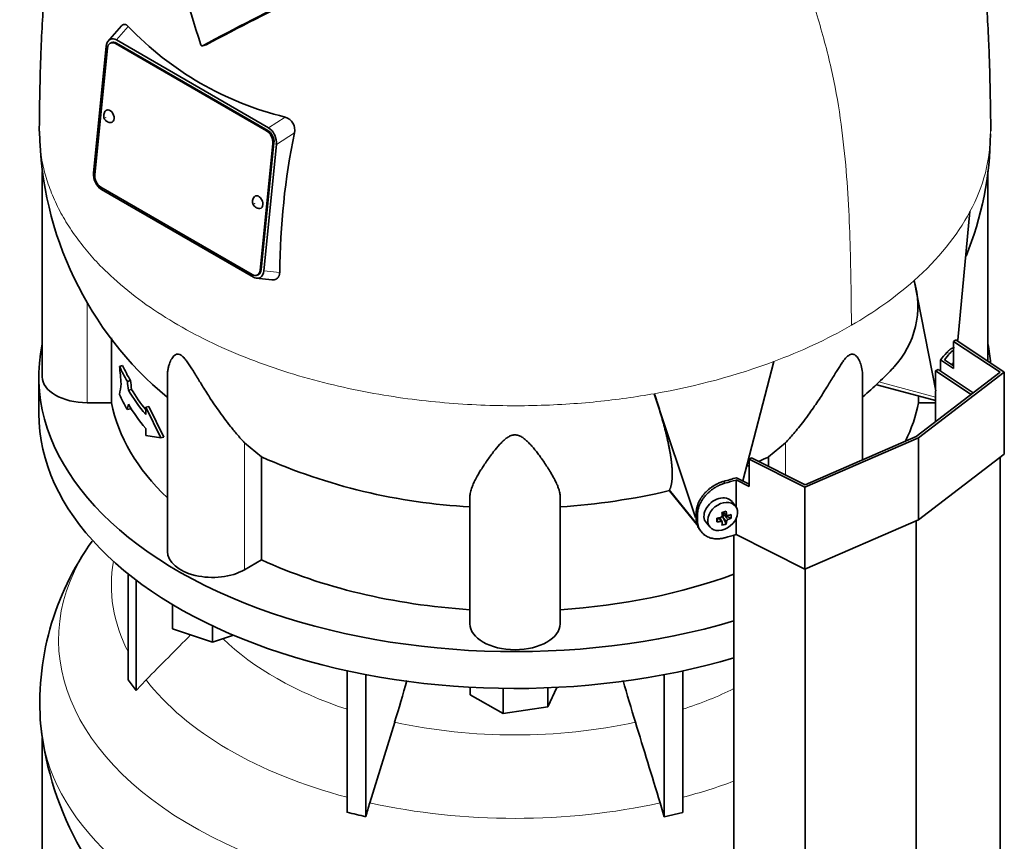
# Model space of a CAD drawing. Header units: millimetres. Extents: x 424 to 1298, y -2735 to 1993.
# Tile 10 of 24: x 1001 to 1295, y -1279 to -1033. Entities that reach past the tile are written whole.
import ezdxf

# ---------------------------------------------------------------- set-up
doc = ezdxf.new("R2010")
doc.units = ezdxf.units.MM
for name, color, linetype in [('M5X8_UNI7687', 7, 'Continuous'), ('MID_344-7', 7, 'Continuous'), ('VSI344-454_TERMI', 7, 'Continuous'), ('VSI344-454_TESTA', 7, 'Continuous'), ('VSI344_DIFFUSORE', 7, 'Continuous')]:
    doc.layers.add(name, color=color, linetype=linetype)

# ---------------------------------------------------------------- blocks, each defined once
blk = doc.blocks.new('SE4')
at = {"layer": 'M5X8_UNI7687', "color": 7, "linetype": 'Continuous', "lineweight": 35}
for p, q in [((1215.07, -1178.61), (1214.07, -1177.26)), ((1211.26, -1180.33), (1212.43, -1181.33)), ((1211.34, -1180.39), (1211.34, -1181.27)), ((1213.71, -1182.14), (1211.76, -1181.38)), ((1206.3, -1183.54), (1207.4, -1184.8)), ((1209.47, -1183.28), (1209.83, -1182.1)), ((1211, -1183.27), (1210.3, -1182.02)), ((1212.22, -1183.88), (1211.31, -1181.91))]:
    blk.add_line(p, q, dxfattribs=at)
at = {"layer": 'M5X8_UNI7687', "color": 4, "linetype": 'Continuous', "lineweight": 9}
for p, q in [((1211.39, -1180.29), (1212.32, -1181.09)), ((1211.76, -1181.38), (1212.77, -1182.53)), ((1210.58, -1183.12), (1209.99, -1182.07)), ((1212.32, -1183.06), (1211.31, -1181.91))]:
    blk.add_line(p, q, dxfattribs=at)
at = {"layer": 'M5X8_UNI7687', "color": 7, "linetype": 'Continuous', "lineweight": 35}
for centre, radius, start, end in [((1210.48, -1181.42), 0.55, 280.2783, 358.6867), ((1213.02, -1183.2), 0.71, 110.1734, 168.7917)]:
    blk.add_arc(centre, radius, start, end, dxfattribs=at)
for centre, major_axis, ratio, start_param, end_param in [((1280.01, -1139.96), (1.3, 4.83), 0.345066, 0.56182, 0.777666), ((1210.11, -1180.31), (3.89, 3.14), 0.739997, 0, 3.172175), ((1210.11, -1180.31), (3.89, 3.14), 0.739997, 6.252603, 6.283185), ((1208.43, -1180.73), (8.97, 2.29), 0.035701, -1.293098, -1.143406), ((1207.64, -1177.04), (2.06, -9.79), 0.279258, 1.046834, 1.161394), ((1211.57, -1181.57), (0.391, 0.312), 0.744948, 1.56038, 2.087178), ((1211.77, -1181.79), (-0.449, 0.845), 0.482969, 0.934611, 1.452812), ((1211.77, -1181.79), (-0.837, 0.408), 0.40333, 4.914112, 5.432313), ((1207.36, -1177.11), (3.16, -9.49), 0.408248, 1.007206, 1.121766), ((1207.5, -1177.2), (9.99, 0.43), 0.510658, -1.036687, -0.922127), ((1205.65, -1178.97), (6.65, -6.44), 0.71261, 0.529363, 0.679055), ((1207.5, -1177.2), (9.99, 0.43), 0.510658, -1.393505, -1.278945), ((1211.2, -1177.48), (-1.01, -9.2), 0.152739, -1.021742, -0.87205), ((1207.5, -1176.95), (9.99, -0.48), 0.639648, -1.340934, -1.226375), ((1207.64, -1177.04), (2.06, -9.79), 0.279258, 0.690017, 0.804576), ((1208.43, -1175.72), (7.61, -5.28), 0.901051, 5.557555, 5.707247), ((1207.36, -1177.11), (3.16, -9.49), 0.408248, 0.650389, 0.764948), ((1207.5, -1176.95), (9.99, -0.48), 0.639648, -0.984117, -0.869557)]:
    blk.add_ellipse(centre, major_axis=major_axis, ratio=ratio, start_param=start_param, end_param=end_param, dxfattribs=at)
blk.add_ellipse((1211.17, -1181.62), major_axis=(-3.84, -3.1), ratio=0.739997, dxfattribs=at)
for points in [[(1212.32, -1181.09), (1212.32, -1181.11), (1212.32, -1181.13), (1212.33, -1181.17), (1212.35, -1181.21), (1212.36, -1181.24), (1212.38, -1181.28), (1212.41, -1181.3), (1212.43, -1181.33), (1212.46, -1181.35), (1212.5, -1181.37), (1212.53, -1181.39), (1212.57, -1181.39), (1212.61, -1181.4), (1212.65, -1181.4), (1212.69, -1181.4), (1212.73, -1181.39), (1212.76, -1181.38), (1212.77, -1181.38)], [(1211.03, -1183.41), (1211.03, -1183.4), (1211.03, -1183.37), (1211.03, -1183.34), (1211.02, -1183.3), (1211.01, -1183.27), (1210.99, -1183.25), (1210.97, -1183.22), (1210.94, -1183.19), (1210.91, -1183.17), (1210.88, -1183.15), (1210.84, -1183.14), (1210.8, -1183.13), (1210.76, -1183.12), (1210.72, -1183.11), (1210.68, -1183.11), (1210.63, -1183.12), (1210.6, -1183.12), (1210.58, -1183.12)]]:
    blk.add_open_spline(points, degree=3, dxfattribs=at)
at = {"layer": 'MID_344-7', "color": 7, "linetype": 'Continuous', "lineweight": 35}
for p, q in [((1274.91, -1138.01), (1275.67, -1137.63)), ((1274.91, -1138.01), (1274.91, -1143.52)), ((1285.56, -1145.08), (1274.91, -1138.01)), ((1275.67, -1137.63), (1286.18, -1144.61)), ((1274.91, -1143.98), (1274.91, -1153.25)), ((1294.17, -2389.36), (1294.17, -1163.94)), ((1269.11, -2408.56), (1269.11, -1182.91)), ((1214.56, -1187.23), (1214.56, -2412.95)), ((1235.85, -2423.03), (1235.85, -1197.38))]:
    blk.add_line(p, q, dxfattribs=at)
at = {"layer": 'VSI344-454_TERMI', "color": 7, "linetype": 'Continuous', "lineweight": 35}
for p, q in [((1280.22, -1129.22), (1280.93, -1128.81)), ((1294.17, -1138.49), (1280.22, -1129.22)), ((1280.22, -1129.22), (1280.22, -1137.39)), ((1280.93, -1128.81), (1295.46, -1138.46)), ((1276.32, -1134.8), (1280.22, -1137.39)), ((1276.32, -1138.07), (1276.32, -1134.8)), ((1277.52, -1134.72), (1280.22, -1136.51)), ((1269.11, -1157.69), (1294.17, -1138.49)), ((1295.46, -1138.46), (1269.82, -1158.1)), ((1295.46, -1138.46), (1295.46, -1162.96)), ((1235.85, -1172.16), (1269.11, -1157.69)), ((1269.82, -1158.1), (1235.81, -1172.9)), ((1269.82, -1158.1), (1269.82, -1182.6)), ((1295.46, -1162.96), (1269.82, -1182.6)), ((1219.09, -1164.52), (1219.8, -1164.11)), ((1235.81, -1172.9), (1219.09, -1164.52)), ((1219.09, -1164.52), (1219.09, -1172.68)), ((1219.8, -1164.11), (1235.85, -1172.16)), ((1215.17, -1178.76), (1215.17, -1170.71)), ((1215.17, -1170.71), (1219.09, -1172.68)), ((1215.32, -1170.02), (1219.09, -1171.92)), ((1235.81, -1172.9), (1235.81, -1197.4)), ((1203.26, -1182.23), (1203.26, -1180.59)), ((1203.64, -1182.76), (1203.64, -1181.13)), ((1215.17, -1187.04), (1215.17, -1182.33)), ((1269.82, -1182.6), (1235.81, -1197.4)), ((1204.07, -1185.21), (1204.62, -1185.99)), ((1235.81, -1197.4), (1215.17, -1187.04))]:
    blk.add_line(p, q, dxfattribs=at)
at = {"layer": 'VSI344-454_TERMI', "color": 4, "linetype": 'Continuous', "lineweight": 9}
for p, q in [((1279.17, -1132.81), (1278.25, -1132.59)), ((1211.49, -1171.13), (1211.86, -1171.67)), ((1203.26, -1180.59), (1203.64, -1181.13)), ((1203.64, -1182.76), (1203.26, -1182.23))]:
    blk.add_line(p, q, dxfattribs=at)
at = {"layer": 'VSI344-454_TERMI', "color": 7, "linetype": 'Continuous', "lineweight": 35}
for centre, major_axis, start_param, end_param in [((1149.04, -1096.54), (143.5, 0), -0.480069, -0.450192), ((1149.04, -1096.54), (144.5, 0), -0.475352, -0.449757), ((1149.04, -1096.54), (143.5, 0), -1.120604, -1.090727), ((1149.04, -1096.54), (144.5, 0), -1.121039, -1.095444), ((1149.04, -1112.87), (144.5, 0), -1.121039, -1.095444)]:
    blk.add_ellipse(centre, major_axis=major_axis, ratio=0.57735, start_param=start_param, end_param=end_param, dxfattribs=at)
for points, knots in [([(1278.25, -1132.59), (1278.29, -1132.54), (1278.37, -1132.44), (1278.5, -1132.29), (1278.63, -1132.16), (1278.75, -1132.04), (1278.88, -1131.92), (1279, -1131.81), (1279.12, -1131.71), (1279.24, -1131.62), (1279.36, -1131.54), (1279.48, -1131.46), (1279.6, -1131.4), (1279.78, -1131.31), (1280.04, -1131.22), (1280.31, -1131.19), (1280.47, -1131.21), (1280.53, -1131.23)], [0, 0, 0, 0, 0.0210181, 0.0419347, 0.0627717, 0.0835515, 0.1042965, 0.1250293, 0.1457726, 0.1665489, 0.1873807, 0.2082903, 0.2292998, 0.2504308, 0.312491, 0.3747066, 0.4161494, 0.4161494, 0.4161494, 0.4161494]), ([(1280.24, -1131.79), (1280.22, -1131.8), (1280.12, -1131.88), (1279.93, -1132.02), (1279.68, -1132.25), (1279.43, -1132.51), (1279.26, -1132.71), (1279.17, -1132.81)], [0.8203443, 0.8203443, 0.8203443, 0.8203443, 0.8334714, 0.8749845, 0.9164568, 0.9580689, 1, 1, 1, 1]), ([(1203.26, -1180.59), (1203.26, -1180.51), (1203.26, -1180.35), (1203.28, -1180.11), (1203.3, -1179.86), (1203.33, -1179.62), (1203.37, -1179.37), (1203.42, -1179.12), (1203.47, -1178.88), (1203.54, -1178.63), (1203.62, -1178.38), (1203.7, -1178.13), (1203.79, -1177.88), (1203.96, -1177.47), (1204.23, -1176.89), (1204.65, -1176.17), (1205.14, -1175.48), (1205.68, -1174.8), (1206.29, -1174.17), (1206.94, -1173.57), (1207.63, -1173.02), (1208.28, -1172.58), (1208.87, -1172.23), (1209.38, -1171.95), (1209.9, -1171.7), (1210.42, -1171.48), (1210.95, -1171.29), (1211.31, -1171.18), (1211.49, -1171.13)], [0, 0, 0, 0, 0.020997, 0.041893, 0.062713, 0.083477, 0.104209, 0.124931, 0.145666, 0.166436, 0.187265, 0.208173, 0.229184, 0.250319, 0.312379, 0.374611, 0.437429, 0.499972, 0.562502, 0.625327, 0.687534, 0.749602, 0.791735, 0.833469, 0.874983, 0.916456, 0.958068, 1, 1, 1, 1]), ([(1211.86, -1171.67), (1211.78, -1171.69), (1211.6, -1171.74), (1211.33, -1171.83), (1211.07, -1171.92), (1210.8, -1172.02), (1210.54, -1172.13), (1210.28, -1172.24), (1210.02, -1172.36), (1209.76, -1172.49), (1209.5, -1172.63), (1209.25, -1172.77), (1208.99, -1172.92), (1208.58, -1173.17), (1208.01, -1173.56), (1207.32, -1174.11), (1206.67, -1174.7), (1206.06, -1175.34), (1205.51, -1176.01), (1205.03, -1176.71), (1204.61, -1177.43), (1204.3, -1178.08), (1204.07, -1178.66), (1203.91, -1179.16), (1203.79, -1179.66), (1203.7, -1180.15), (1203.65, -1180.64), (1203.64, -1180.97), (1203.64, -1181.13)], [0, 0, 0, 0, 0.021018, 0.041934, 0.062771, 0.08355, 0.104295, 0.125028, 0.145771, 0.166547, 0.187379, 0.208288, 0.229298, 0.250429, 0.312489, 0.374705, 0.437522, 0.500061, 0.562591, 0.625422, 0.687637, 0.749714, 0.79185, 0.833578, 0.875077, 0.916526, 0.958107, 1, 1, 1, 1]), ([(1204.24, -1185.45), (1204.11, -1185.27), (1203.92, -1184.96), (1203.7, -1184.49), (1203.54, -1184.06), (1203.41, -1183.63), (1203.33, -1183.17), (1203.27, -1182.71), (1203.26, -1182.39), (1203.26, -1182.23)], [0.6886177, 0.6886177, 0.6886177, 0.6886177, 0.7497141, 0.7918499, 0.8335781, 0.8750765, 0.9165257, 0.958107, 1, 1, 1, 1]), ([(1203.64, -1182.76), (1203.64, -1182.84), (1203.64, -1183), (1203.65, -1183.24), (1203.68, -1183.48), (1203.71, -1183.71), (1203.75, -1183.93), (1203.8, -1184.16), (1203.85, -1184.38), (1203.92, -1184.6), (1203.99, -1184.81), (1204.08, -1185.02), (1204.17, -1185.23), (1204.34, -1185.56), (1204.61, -1186), (1205.03, -1186.52), (1205.51, -1186.98), (1206.06, -1187.38), (1206.67, -1187.72), (1207.32, -1187.98), (1208.01, -1188.18), (1208.66, -1188.28), (1209.24, -1188.33), (1209.76, -1188.33), (1210.28, -1188.3), (1210.8, -1188.23), (1211.33, -1188.14), (1211.69, -1188.04), (1211.86, -1188)], [0, 0, 0, 0, 0.020996, 0.041893, 0.062713, 0.083477, 0.104209, 0.124931, 0.145666, 0.166436, 0.187264, 0.208173, 0.229184, 0.250319, 0.312379, 0.374611, 0.437429, 0.499972, 0.562503, 0.625328, 0.687536, 0.749604, 0.791737, 0.833471, 0.874985, 0.916457, 0.958069, 1, 1, 1, 1])]:
    blk.add_open_spline(points, degree=3, knots=knots, dxfattribs=at)
at = {"layer": 'VSI344-454_TESTA', "color": 7, "linetype": 'Continuous', "lineweight": 35}
for p, q in [((1031.27, -1034.78), (1027.09, -1039.54)), ((1027.86, -1038.84), (1027.65, -1038.97)), ((1028.34, -1039.79), (1027.99, -1039.94)), ((1029.76, -1039.02), (1075.27, -1065.3)), ((1075.05, -1066.09), (1029.8, -1039.96)), ((1026.71, -1040.9), (1022.92, -1078.75)), ((1027.07, -1041.47), (1023.27, -1079.32)), ((1074.7, -1066.24), (1029.45, -1040.11)), ((1055.56, -1040.77), (1056.58, -1040.49)), ((1077.15, -1067.54), (1076.99, -1067.21)), ((1072.77, -1107.9), (1076.56, -1070.05)), ((1073.12, -1107.74), (1076.91, -1069.89)), ((1077.62, -1070.3), (1073.83, -1108.14)), ((1290.54, -1135.2), (1290.54, -1078.34)), ((1007.54, -1078.38), (1007.54, -1139.81)), ((1023.39, -1081.5), (1023.56, -1081.86)), ((1025.14, -1083.12), (1070.39, -1109.25)), ((1025.28, -1083.75), (1070.78, -1110.02)), ((1281.51, -1128.87), (1285.16, -1090.37)), ((1071.6, -1110.35), (1076.26, -1110.81)), ((1071.85, -1109.42), (1072.2, -1109.27)), ((1072.67, -1110.21), (1072.89, -1110.08)), ((1275.01, -1144.02), (1268.47, -1111.03)), ((1028.3, -1128.21), (1028.3, -1147.61)), ((1031.63, -1136.49), (1030.7, -1136.71)), ((1217.23, -1170.98), (1226.52, -1135.25)), ((1045.03, -1139.51), (1045.03, -1192.07)), ((1253.05, -1164.68), (1253.05, -1139.51)), ((1033.98, -1140.97), (1033.05, -1141.19)), ((1257.3, -1142.22), (1274.91, -1146.96)), ((1034.28, -1143.59), (1033.36, -1143.81)), ((1203.02, -1181.98), (1190.73, -1144.89)), ((1269.79, -1145.58), (1269.79, -1147.61)), ((1028.3, -1147.61), (1021.04, -1147.61)), ((1039.45, -1148.74), (1038.53, -1148.96)), ((1043.07, -1158.14), (1038.53, -1148.96)), ((1038.53, -1148.96), (1038.53, -1151.07)), ((1044, -1157.92), (1039.45, -1148.74)), ((1274.91, -1147.61), (1269.79, -1147.61)), ((1033.98, -1149.4), (1033.05, -1149.63)), ((1038.53, -1155.28), (1038.53, -1157.39)), ((1043.07, -1158.14), (1038.53, -1157.39)), ((1044, -1157.92), (1043.07, -1158.14)), ((1073.21, -1163.83), (1068.08, -1159.55)), ((1230.01, -1159.55), (1224.88, -1163.83)), ((1073.21, -1163.83), (1073.21, -1194.62)), ((1224.88, -1163.83), (1224.88, -1166.66)), ((1195.26, -1173.9), (1195.29, -1173.66)), ((1195.3, -1173.97), (1203.8, -1184.49)), ((1135.54, -1213.71), (1135.54, -1175.68)), ((1162.54, -1213.71), (1162.54, -1175.68)), ((1073.21, -1194.62), (1068.08, -1197.58))]:
    blk.add_line(p, q, dxfattribs=at)
at = {"layer": 'VSI344-454_TESTA', "color": 4, "linetype": 'Continuous', "lineweight": 9}
for p, q in [((1029.76, -1039.02), (1033.3, -1035)), ((1029.8, -1039.96), (1029.45, -1040.11)), ((1080.26, -1062.11), (1075.27, -1065.3)), ((1074.7, -1066.24), (1075.05, -1066.09)), ((1083.04, -1066.85), (1077.62, -1070.3)), ((1076.91, -1069.89), (1076.56, -1070.05)), ((1072.77, -1107.9), (1073.12, -1107.74)), ((1073.83, -1108.14), (1078.62, -1108.62)), ((1021.04, -1147.61), (1021.04, -1117.57)), ((1257.92, -1141.34), (1274.91, -1145.91)), ((1068.08, -1197.58), (1068.08, -1159.55)), ((1230.01, -1169.23), (1230.01, -1159.55)), ((1195.29, -1173.66), (1203.72, -1184.09))]:
    blk.add_line(p, q, dxfattribs=at)
at = {"layer": 'VSI344-454_TESTA', "color": 7, "linetype": 'Continuous', "lineweight": 35}
for centre, radius, start, end in [((1301.9, -956.72), 260.67, 190.1859, 198.7419), ((1472.07, -1818.02), 881.58, 115.94686, 118.11883), ((1471.13, -1818.06), 881.42, 115.96048, 118.13059), ((1103.22, -968.11), 96.76, 223.7278, 256.2722), ((1029.28, -1040.95), 2.57, 129.2377, 178.9426), ((1028.65, -1040.58), 1.91, 54.594, 114.6447), ((1027.91, -1061.96), 1.76, 238.5094, 278.1477), ((1079.18, -1065.93), 3.97, 346.6505, 74.144), ((1112.02, -1064.83), 105.24, 180.8372, 230.3813), ((1072.95, -1069.11), 4.46, 25.2294, 58.8129), ((1072.2, -1069.81), 5.44, 354.8248, 24.6127), ((1296.31, -1110.52), 217.7, 168.4284, 179.5003), ((1192.62, -1066.51), 98.68, 337.8165, 359.6231), ((1028.34, -1079.24), 5.44, 174.8247, 204.6001), ((1027.58, -1079.93), 4.46, 205.5704, 238.8434), ((1072.46, -1087.68), 1.76, 238.5094, 278.1477), ((1071.89, -1108.46), 1.91, 234.6438, 294.0123), ((1071.27, -1108.09), 2.57, 309.2262, 358.9419), ((1242.79, -1118.68), 26.79, 316.8978, 16.5885), ((2036.15, -1043.37), 1009.78, 185.30367, 185.60415), ((1180.12, -1059.68), 112.88, 310.2745, 316.7658), ((1421.86, -1205.77), 395.83, 170.7261, 171.1896), ((2045.43, -1024.3), 1019.11, 186.58617, 186.73463), ((2038.08, -1025.22), 1010.75, 186.57578, 186.72546), ((1445.51, -1228.03), 419.85, 169.0161, 169.2377), ((1145.05, -1001.21), 177.78, 246.1657, 266.9354), ((1162.14, -1026.84), 150.68, 291.9447, 292.238), ((1162.14, -1026.84), 150.68, 293.3577, 294.6055), ((1150.18, -982.15), 196.98, 273.5975, 283.2277)]:
    blk.add_arc(centre, radius, start, end, dxfattribs=at)
at = {"layer": 'VSI344-454_TESTA', "color": 4, "linetype": 'Continuous', "lineweight": 9}
for centre, radius, start, end in [((1241.64, -1066.3), 49.73, 331.0575, 359.9556), ((1193.18, -1025.3), 114.1, 299.6955, 311.2892), ((1172.33, -989.11), 155.86, 290.3453, 299.7641)]:
    blk.add_arc(centre, radius, start, end, dxfattribs=at)
at = {"layer": 'VSI344-454_TESTA', "color": 7, "linetype": 'Continuous', "lineweight": 35}
for centre, major_axis, ratio, start_param, end_param in [((1029.19, -1042.7), (1.2, -2.75), 0.643408, 2.425216, 3.996013), ((1029.54, -1042.54), (1.2, -2.75), 0.643408, 2.425216, 3.141593), ((1027.65, -1061.82), (-0.8, 1.83), 0.643408, 0, 0.21978), ((1027.65, -1061.82), (-0.8, 1.83), 0.643408, 2.920391, 6.283185), ((1074.44, -1068.82), (1.2, -2.75), 0.643408, 0.85442, 2.425216), ((1074.79, -1068.67), (-1.2, 2.75), 0.643408, 3.996013, 5.566809), ((1025.4, -1080.54), (-1.2, 2.75), 0.643408, 0.85442, 2.425216), ((1072.19, -1087.54), (-0.8, 1.83), 0.643408, 0, 0.21978), ((1072.19, -1087.54), (-0.8, 1.83), 0.643408, 2.920391, 6.283185), ((1071, -1106.52), (-1.2, 2.75), 0.643408, 3.141593, 3.996013), ((1070.65, -1106.67), (-1.2, 2.75), 0.643408, 2.425216, 3.996013), ((1149.04, -1118.45), (-122.5, 0), 0.57735, 0.261186, 0.327396), ((1149.04, -1118.45), (-121.5, 0), 0.57735, 0.260097, 0.326857), ((1021.04, -1139.81), (13.5, 0), 0.57735, 3.141593, 4.712389), ((1149.04, -1126.88), (-122.5, 0), 0.57735, 0.261186, 0.327396), ((1149.04, -1120.56), (-122.5, 0), 0.57735, 0.335083, 0.446047), ((1149.04, -1120.56), (-121.5, 0), 0.57735, 0.334608, 0.428513), ((1149.04, -1139.81), (-121.5, 0), 0.57735, 0.111341, 0.543224), ((1149.04, -1124.77), (-122.5, 0), 0.57735, 0.335083, 0.446047), ((1149.04, -1139.81), (121.5, 0), 0.57735, 6.004526, 6.171844), ((1058.53, -1192.07), (13.5, 0), 0.57735, 3.141593, 5.497787), ((1149.04, -1139.81), (-121.5, 0), 0.57735, 0.896739, 1.459455), ((1149.04, -1139.81), (121.5, 0), 0.57735, 4.82373, 5.281941), ((1149.04, -1213.71), (13.5, 0), 0.57735, 3.141593, 6.283185)]:
    blk.add_ellipse(centre, major_axis=major_axis, ratio=ratio, start_param=start_param, end_param=end_param, dxfattribs=at)
at = {"layer": 'VSI344-454_TESTA', "color": 4, "linetype": 'Continuous', "lineweight": 9}
for centre in [(1026.59, -1062.28), (1071.14, -1088)]:
    blk.add_ellipse(centre, major_axis=(-0.0254, 0.0582), ratio=0.643408, dxfattribs=at)
for start_param, end_param in [(5.707705, 5.986003), (5.009578, 5.287871)]:
    blk.add_ellipse((1149.04, -1066.3), major_axis=(142.36, 0), ratio=0.57735, start_param=start_param, end_param=end_param, dxfattribs=at)
at = {"layer": 'VSI344-454_TESTA', "color": 7, "linetype": 'Continuous', "lineweight": 35}
for points, knots in [([(1025.15, -961.14), (1024.37, -962.66), (1022.35, -966.72), (1019.37, -973.49), (1016.4, -981.58), (1014, -989.71), (1012.09, -997.75), (1010.52, -1006.04), (1009.26, -1014.73), (1008.28, -1023.94), (1007.59, -1033.24), (1007.16, -1042.07), (1006.93, -1050.37), (1006.82, -1056.27), (1006.71, -1061.64), (1006.7, -1064.53), (1006.69, -1066.3)], [0.2704078, 0.2704078, 0.2704078, 0.2704078, 0.3033575, 0.3579147, 0.4123932, 0.46922, 0.5203124, 0.5723303, 0.6337253, 0.6941402, 0.7591615, 0.8275215, 0.8806663, 0.9366853, 0.9672904, 1, 1, 1, 1]), ([(1291.39, -1066.34), (1291.39, -1065.07), (1291.39, -1062.44), (1291.3, -1058.26), (1291.21, -1053.34), (1291.07, -1046.95), (1290.78, -1038.76), (1290.28, -1030.02), (1289.52, -1020.88), (1288.45, -1011.84), (1287.05, -1003.06), (1285.33, -994.76), (1283.21, -986.54), (1280.59, -978.36), (1277.4, -970.36), (1274.69, -964.58), (1273.14, -961.53), (1272.8, -960.87)], [0, 0, 0, 0, 0.0232091, 0.0569933, 0.0891108, 0.1417623, 0.1981, 0.2630964, 0.3258498, 0.3867945, 0.4455268, 0.5007482, 0.5514546, 0.60898, 0.6655624, 0.7170458, 0.731577, 0.731577, 0.731577, 0.731577]), ([(1031.28, -1034.78), (1031.29, -1034.77), (1031.4, -1034.64), (1031.65, -1034.45), (1031.97, -1034.35), (1032.23, -1034.35), (1032.44, -1034.39), (1032.65, -1034.47), (1032.87, -1034.6), (1033.09, -1034.77), (1033.23, -1034.92), (1033.3, -1035)], [0.3819069, 0.3819069, 0.3819069, 0.3819069, 0.392179, 0.5097344, 0.6234902, 0.6817649, 0.7404104, 0.8020867, 0.8651418, 0.9320617, 1, 1, 1, 1]), ([(1055.05, -1040.48), (1055.06, -1040.5), (1055.08, -1040.54), (1055.11, -1040.59), (1055.15, -1040.65), (1055.2, -1040.71), (1055.27, -1040.76), (1055.34, -1040.79), (1055.41, -1040.8), (1055.49, -1040.8), (1055.53, -1040.78), (1055.56, -1040.77)], [0, 0, 0, 0, 0.083882, 0.167351, 0.251899, 0.376428, 0.501233, 0.625666, 0.750014, 0.87532, 1, 1, 1, 1]), ([(1026.61, -1060.15), (1026.6, -1060.17), (1026.4, -1060.29), (1026.15, -1060.71), (1025.95, -1061.29), (1025.94, -1061.92), (1026.13, -1062.59), (1026.52, -1063.14), (1026.85, -1063.36), (1026.99, -1063.46)], [0, 0, 0, 0, 0.016071, 0.188666, 0.346757, 0.501927, 0.66984, 0.88022, 1, 1, 1, 1]), ([(1071.16, -1085.87), (1071.14, -1085.89), (1070.95, -1086.01), (1070.7, -1086.43), (1070.5, -1087.01), (1070.49, -1087.64), (1070.67, -1088.31), (1071.07, -1088.86), (1071.4, -1089.08), (1071.54, -1089.18)], [0, 0, 0, 0, 0.016071, 0.188666, 0.346757, 0.501927, 0.66984, 0.88022, 1, 1, 1, 1]), ([(1078.62, -1108.62), (1078.62, -1108.68), (1078.61, -1108.79), (1078.6, -1108.96), (1078.57, -1109.13), (1078.52, -1109.34), (1078.45, -1109.58), (1078.32, -1109.85), (1078.17, -1110.08), (1077.93, -1110.36), (1077.56, -1110.62), (1077.02, -1110.81), (1076.57, -1110.84), (1076.31, -1110.82), (1076.26, -1110.81)], [0, 0, 0, 0, 0.0335571, 0.0667874, 0.0997731, 0.1325985, 0.1958636, 0.2580457, 0.3183352, 0.3781439, 0.4957181, 0.6141111, 0.7362695, 0.7635613, 0.7635613, 0.7635613, 0.7635613]), ([(1068.08, -1159.55), (1067.86, -1159.32), (1067.42, -1158.84), (1066.72, -1158.05), (1065.91, -1157.12), (1064.97, -1156.01), (1063.66, -1154.39), (1062.08, -1152.35), (1060.35, -1149.96), (1058.8, -1147.72), (1057.44, -1145.66), (1056.23, -1143.76), (1054.86, -1141.54), (1053.6, -1139.46), (1052.4, -1137.52), (1051.59, -1136.25), (1050.8, -1135.1), (1050, -1134.1), (1049.15, -1133.33), (1048.34, -1132.99), (1047.7, -1133.06), (1047.16, -1133.37), (1046.69, -1133.84), (1046.11, -1134.69), (1045.65, -1135.75), (1045.3, -1136.99), (1045.11, -1138.08), (1045.04, -1138.93), (1045.03, -1139.42), (1045.03, -1139.51)], [0, 0, 0, 0, 0.020247, 0.0413012, 0.0631676, 0.0911499, 0.1206822, 0.1725651, 0.2189806, 0.2600001, 0.2962057, 0.3283254, 0.3570821, 0.4069553, 0.4285992, 0.4484587, 0.4665056, 0.4826091, 0.4971306, 0.5113122, 0.5266668, 0.543344, 0.562023, 0.5826937, 0.6304427, 0.6595254, 0.6923195, 0.7261108, 0.7344182, 0.7344182, 0.7344182, 0.7344182]), ([(1253.05, -1139.51), (1253.05, -1139.36), (1253.04, -1138.5), (1252.84, -1137.04), (1252.28, -1135.28), (1251.59, -1134.03), (1250.93, -1133.36), (1250.37, -1133.07), (1249.84, -1132.99), (1249.11, -1133.23), (1248.31, -1133.87), (1247.55, -1134.75), (1246.78, -1135.83), (1246, -1137.02), (1245.16, -1138.36), (1243.94, -1140.36), (1242.23, -1143.18), (1240.37, -1146.1), (1238.66, -1148.64), (1237.12, -1150.83), (1235.5, -1153.01), (1233.9, -1155.06), (1232.46, -1156.79), (1231.16, -1158.29), (1230.38, -1159.14), (1230.01, -1159.55)], [0.265607, 0.265607, 0.265607, 0.265607, 0.2789295, 0.3409942, 0.392778, 0.4359518, 0.4604978, 0.4716154, 0.4871189, 0.5000341, 0.5129562, 0.5284792, 0.5444389, 0.5641957, 0.583938, 0.6074587, 0.6593255, 0.7214848, 0.7571561, 0.7963778, 0.8446458, 0.8874257, 0.9275339, 0.9650516, 1, 1, 1, 1]), ([(1195.29, -1173.66), (1195.32, -1173.6), (1195.37, -1173.49), (1195.45, -1173.3), (1195.52, -1173.12), (1195.59, -1172.92), (1195.65, -1172.71), (1195.71, -1172.5), (1195.77, -1172.28), (1195.82, -1172.06), (1195.87, -1171.82), (1195.91, -1171.58), (1195.95, -1171.33), (1195.98, -1171.07), (1196.01, -1170.81), (1196.03, -1170.54), (1196.05, -1170.26), (1196.07, -1169.97), (1196.08, -1169.68), (1196.09, -1169.38), (1196.09, -1169.07), (1196.09, -1168.76), (1196.08, -1168.44), (1196.07, -1168.11), (1196.06, -1167.78), (1196.04, -1167.44), (1196.02, -1167.09), (1195.99, -1166.73), (1195.96, -1166.37), (1195.93, -1166), (1195.89, -1165.63), (1195.85, -1165.25), (1195.8, -1164.86), (1195.75, -1164.47), (1195.69, -1164.07), (1195.63, -1163.66), (1195.54, -1163.06), (1195.4, -1162.26), (1195.22, -1161.24), (1195.01, -1160.2), (1194.78, -1159.13), (1194.54, -1158.04), (1194.27, -1156.93), (1193.99, -1155.79), (1193.69, -1154.64), (1193.37, -1153.47), (1193.04, -1152.28), (1192.69, -1151.08), (1192.33, -1149.87), (1191.95, -1148.64), (1191.55, -1147.4), (1191.15, -1146.15), (1190.87, -1145.31), (1190.73, -1144.89)], [0, 0, 0, 0, 0.014374, 0.02874, 0.043097, 0.057447, 0.071789, 0.086123, 0.100449, 0.114767, 0.129077, 0.143379, 0.157674, 0.171961, 0.186239, 0.200511, 0.214774, 0.22903, 0.243278, 0.257518, 0.27175, 0.285975, 0.300193, 0.314402, 0.328604, 0.342798, 0.356985, 0.371164, 0.385335, 0.399499, 0.413655, 0.427804, 0.441945, 0.456079, 0.470204, 0.484323, 0.498433, 0.531555, 0.564441, 0.597091, 0.629505, 0.661683, 0.693625, 0.72533, 0.756799, 0.78803, 0.819025, 0.849782, 0.880302, 0.910583, 0.940627, 0.970433, 1, 1, 1, 1]), ([(1162.54, -1175.68), (1162.54, -1175.5), (1162.53, -1175.13), (1162.43, -1174.54), (1162.27, -1173.84), (1162, -1173.01), (1161.52, -1171.82), (1160.79, -1170.33), (1159.81, -1168.6), (1158.8, -1166.97), (1157.8, -1165.47), (1156.84, -1164.09), (1155.65, -1162.48), (1154.46, -1160.99), (1153.22, -1159.63), (1152.33, -1158.77), (1151.4, -1158.03), (1150.42, -1157.46), (1149.29, -1157.15), (1148.11, -1157.29), (1147.09, -1157.77), (1146.16, -1158.42), (1145.27, -1159.22), (1144.04, -1160.5), (1142.84, -1161.96), (1141.63, -1163.57), (1140.65, -1164.94), (1139.71, -1166.33), (1138.56, -1168.12), (1137.53, -1169.89), (1136.68, -1171.57), (1136.09, -1172.98), (1135.64, -1174.37), (1135.57, -1175.26), (1135.54, -1175.68)], [0, 0, 0, 0, 0.020247, 0.041301, 0.063168, 0.09115, 0.120682, 0.172565, 0.218981, 0.26, 0.296206, 0.328325, 0.357082, 0.406955, 0.428599, 0.448459, 0.466506, 0.482609, 0.497131, 0.511312, 0.526667, 0.543344, 0.562023, 0.582694, 0.630443, 0.659525, 0.692319, 0.726111, 0.759233, 0.82594, 0.865768, 0.902245, 0.953307, 1, 1, 1, 1])]:
    blk.add_open_spline(points, degree=3, knots=knots, dxfattribs=at)
at = {"layer": 'VSI344-454_TESTA', "color": 4, "linetype": 'Continuous', "lineweight": 9}
blk.add_open_spline([(1230.55, -1001.97), (1231.58, -1006.54), (1234.38, -1016.19), (1239.51, -1031.53), (1243.88, -1047.41), (1246.53, -1062.43), (1248.1, -1076.52), (1248.99, -1090.07), (1249.46, -1103.31), (1249.61, -1114.64), (1249.7, -1121.68), (1249.7, -1124.42)], degree=3, knots=[0, 0, 0, 0, 0.117079, 0.240569, 0.360617, 0.476421, 0.590288, 0.703407, 0.816259, 0.929029, 1, 1, 1, 1], dxfattribs=at)
blk.add_rational_spline([(1006.69, -1066.3), (1006.69, -1132.15), (1100, -1160.93), (1190.73, -1144.89)], [0.668635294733, 0.54703280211, 0.657487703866, 1], degree=3, dxfattribs=at)
at = {"layer": 'VSI344_DIFFUSORE', "color": 7, "linetype": 'Continuous', "lineweight": 35}
for p, q in [((1006.54, -1139.81), (1006.54, -1150.83)), ((1033.33, -1230.49), (1033.33, -1198.85)), ((1035.63, -1233.69), (1035.63, -1200.65)), ((1046.53, -1215.26), (1046.53, -1207.98)), ((1058.53, -1219.26), (1046.53, -1215.26)), ((1058.53, -1219.26), (1058.53, -1214.38)), ((1064.77, -1217.18), (1058.53, -1219.26)), ((1098.82, -1270.17), (1098.82, -1227.83)), ((1199.27, -1270.17), (1199.27, -1227.83)), ((1033.33, -1230.49), (1035.63, -1233.69)), ((1035.63, -1233.69), (1038.63, -1230.52)), ((1104.36, -1271.5), (1104.36, -1228.96)), ((1193.72, -1271.5), (1193.72, -1228.96)), ((1135.66, -1234.97), (1135.66, -1232.74)), ((1145.46, -1240.63), (1145.46, -1233.08)), ((1161.52, -1232.79), (1158.84, -1238.56)), ((1158.84, -1238.56), (1158.84, -1232.91)), ((1145.46, -1240.63), (1135.66, -1234.97)), ((1158.84, -1238.56), (1145.46, -1240.63)), ((1113.03, -1243.19), (1105.6, -1267.31)), ((1007.54, -1247.91), (1007.54, -1311.28)), ((1192.48, -1267.31), (1193.72, -1271.5)), ((1193.72, -1271.5), (1199.27, -1270.17))]:
    blk.add_line(p, q, dxfattribs=at)
for centre, radius, start, end in [((1089.57, -1237.52), 82.73, 144.1367, 184.7497), ((687.33, -1112.27), 445.37, 342.904, 344.5815), ((1610.75, -1112.27), 445.37, 195.4213, 197.096), ((1100.89, -1234.32), 94.23, 186.0863, 233.5598), ((1307.43, -1329.43), 211.17, 162.8912, 164.0764), ((1068.42, -1409.55), 142.66, 75.4059, 77.6951)]:
    blk.add_arc(centre, radius, start, end, dxfattribs=at)
for centre, start_param, end_param in [((1149.04, -1139.81), 3.023053, 5.190143), ((1149.04, -1139.81), 0.049395, 0.118539), ((1149.04, -1150.83), 3.141593, 5.190143)]:
    blk.add_ellipse(centre, major_axis=(142.5, 0), ratio=0.57735, start_param=start_param, end_param=end_param, dxfattribs=at)
at = {"layer": 'VSI344_DIFFUSORE', "color": 4, "linetype": 'Continuous', "lineweight": 9}
for centre, major_axis, start_param, end_param in [((1149.04, -1218.56), (136.58, 0), 2.759841, 5.212737), ((1149.04, -1202.24), (120.79, 0), 3.038624, 3.432735), ((1149.04, -1188.47), (-101.4, 0), 0.532702, 1.052595), ((1149.04, -1202.24), (-120.79, 0), 0.417538, 1.141984), ((1149.04, -1188.47), (101.4, 0), -1.052595, -0.868255), ((1149.04, -1188.47), (-101.4, 0), 1.207688, 1.933905), ((1149.04, -1240.24), (-142.13, 0), 0.049778, 2.049895), ((1149.04, -1202.24), (120.79, 0), -1.141984, -0.997489), ((1149.04, -1202.24), (-120.79, 0), 1.202936, 1.938657)]:
    blk.add_ellipse(centre, major_axis=major_axis, ratio=0.57735, start_param=start_param, end_param=end_param, dxfattribs=at)
at = {"layer": 'VSI344_DIFFUSORE', "color": 7, "linetype": 'Continuous', "lineweight": 35}
for points in [[(1038.63, -1230.52), (1043.08, -1226.03), (1047.53, -1221.55), (1051.98, -1217.07)], [(1185.06, -1243.19), (1187.53, -1251.23), (1190.01, -1259.27), (1192.48, -1267.31)]]:
    blk.add_open_spline(points, degree=3, dxfattribs=at)

msp = doc.modelspace()

# ---------------------------------------------------------------- block references
msp.add_blockref('SE4', (0, 0))

doc.saveas('drawing.dxf')
